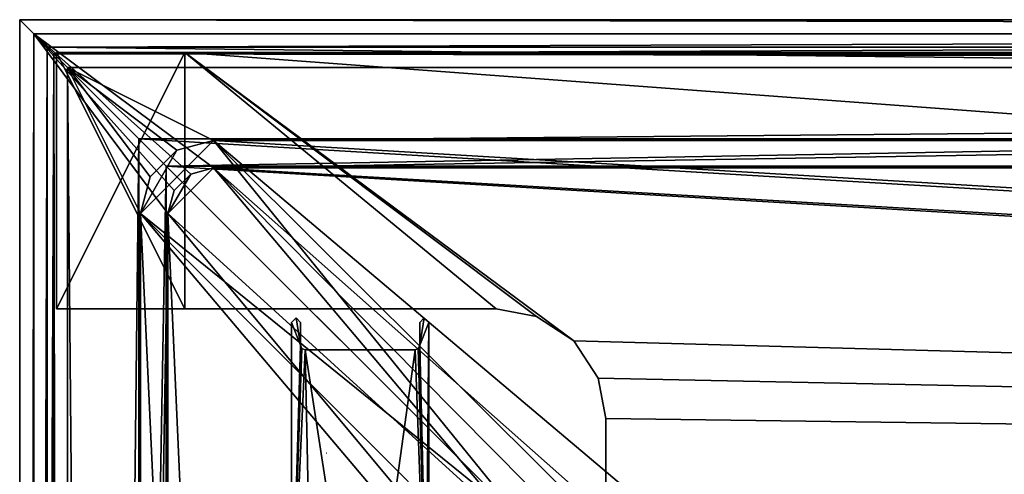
# Model space of a CAD drawing. Header units: metres. Extents: x -904 to 0, y -908 to 0.
# Tile 68 of 153: x -904 to -796, y -50 to 0. Entities that reach past the tile are written whole.
import ezdxf

# ---------------------------------------------------------------- set-up
doc = ezdxf.new("R2010")
doc.units = ezdxf.units.M

msp = doc.modelspace()

# ---------------------------------------------------------------- linework, layer by layer
at = {"layer": 'None'}
for points in [[(-885.9776, -3.567204, 2050.059814), (-899.9776, -3.567271, 2050.059814), (-899.977478, -31.56727, 2050.059814)], [(-899.977478, -3.567271, 176.059662), (-899.9776, -3.567271, 2050.059814), (-885.9776, -3.567204, 2050.059814)], [(-899.977478, -31.56727, 2050.059814), (-899.9776, -3.567271, 2050.059814), (-899.977478, -3.567271, 176.059662)], [(-885.977478, -31.567202, 2050.059814), (-885.9776, -3.567204, 2050.059814), (-899.977478, -31.56727, 2050.059814)], [(-899.977478, -3.567271, 176.059662), (-885.977478, -3.567204, 176.059662), (-885.977478, -31.567202, 176.059662)], [(-899.977478, -3.567271, 176.059662), (-885.9776, -3.567204, 2050.059814), (-885.977478, -3.567204, 176.059662)], [(-899.977478, -31.56727, 176.059662), (-899.977478, -31.56727, 2050.059814), (-899.977478, -3.567271, 176.059662)], [(-899.977478, -31.56727, 176.059662), (-899.977478, -3.567271, 176.059662), (-885.977478, -31.567202, 176.059662)], [(-885.9776, -3.567204, 2063.059814), (-239.308899, -51.564125, 2063.059814), (-25.973949, -3.563107, 2063.059814)], [(-885.9776, -3.567204, 2050.059814), (-25.973949, -3.563107, 2050.059814), (-885.977478, -3.567204, 176.059662)], [(-885.9776, -3.567204, 2063.059814), (-25.973949, -3.563107, 2063.059814), (-885.9776, -3.567204, 2050.059814)], [(-25.973949, -3.563107, 2063.059814), (-25.973949, -3.563107, 2050.059814), (-885.9776, -3.567204, 2050.059814)], [(-885.9776, -3.567204, 2063.059814), (-885.9776, -3.567204, 2050.059814), (-885.977478, -31.567202, 2063.059814)], [(-885.9776, -3.567204, 2050.059814), (-885.977478, -31.567202, 2050.059814), (-885.977478, -31.567202, 2063.059814)], [(-847.560364, -32.409554, 2063.059814), (-843.492188, -35.081711, 2063.059814), (-885.9776, -3.567204, 2063.059814)], [(-843.492188, -35.081711, 2063.059814), (-239.308899, -51.564125, 2063.059814), (-885.9776, -3.567204, 2063.059814)], [(-885.977478, -31.567202, 2063.059814), (-851.977478, -31.567036, 2063.059814), (-885.9776, -3.567204, 2063.059814)], [(-851.977478, -31.567036, 2063.059814), (-847.560364, -32.409554, 2063.059814), (-885.9776, -3.567204, 2063.059814)], [(-25.973949, -3.563107, 163.059692), (-239.308899, -51.564125, 163.059692), (-885.977478, -3.567204, 163.059692)], [(-885.977478, -3.567204, 163.059692), (-885.977478, -3.567204, 176.059662), (-25.973949, -3.563107, 163.059692)], [(-885.977478, -3.567204, 176.059662), (-25.973949, -3.563107, 176.059692), (-25.973949, -3.563107, 163.059692)], [(-885.977478, -3.567204, 176.059662), (-25.973949, -3.563107, 2050.059814), (-25.973949, -3.563107, 176.059692)], [(-239.308899, -51.564125, 163.059692), (-843.492188, -35.081711, 163.059692), (-885.977478, -3.567204, 163.059692)], [(-885.977478, -3.567204, 163.059692), (-843.492188, -35.081711, 163.059692), (-847.560364, -32.409554, 163.059692)], [(-847.560364, -32.409554, 163.059692), (-851.977478, -31.567036, 163.059692), (-885.977478, -3.567204, 163.059692)], [(-851.977478, -31.567036, 163.059692), (-885.977478, -31.567202, 163.059692), (-885.977478, -3.567204, 163.059692)], [(-885.977478, -31.567202, 163.059692), (-885.977478, -31.567202, 176.059662), (-885.977478, -3.567204, 163.059692)], [(-885.977478, -31.567202, 176.059662), (-885.977478, -3.567204, 176.059662), (-885.977478, -3.567204, 163.059692)], [(-885.977478, -31.567202, 2050.059814), (-899.977478, -31.56727, 2050.059814), (-885.977478, -31.567202, 176.059662)], [(-899.977478, -31.56727, 2050.059814), (-899.977478, -31.56727, 176.059662), (-885.977478, -31.567202, 176.059662)], [(-885.977478, -31.567202, 2063.059814), (-885.977478, -31.567202, 2050.059814), (-851.977478, -31.567036, 2063.059814)], [(-885.977478, -31.567202, 2050.059814), (-885.977478, -31.567202, 176.059662), (-851.977478, -31.567036, 2063.059814)], [(-851.977478, -31.567036, 2063.059814), (-885.977478, -31.567202, 176.059662), (-851.977478, -31.567036, 163.059692)], [(-885.977478, -31.567202, 176.059662), (-885.977478, -31.567202, 163.059692), (-851.977478, -31.567036, 163.059692)], [(-847.560364, -32.409554, 2063.059814), (-851.977478, -31.567036, 2063.059814), (-847.560364, -32.409554, 163.059692)], [(-851.977478, -31.567036, 2063.059814), (-851.977478, -31.567036, 163.059692), (-847.560364, -32.409554, 163.059692)], [(-843.492188, -35.081711, 2063.059814), (-847.560364, -32.409554, 2063.059814), (-843.492188, -35.081711, 163.059692)], [(-847.560364, -32.409554, 2063.059814), (-847.560364, -32.409554, 163.059692), (-843.492188, -35.081711, 163.059692)], [(-840.820007, -39.149845, 2063.059814), (-843.492188, -35.081711, 2063.059814), (-840.820007, -39.149845, 163.059692)], [(-843.492188, -35.081711, 2063.059814), (-843.492188, -35.081711, 163.059692), (-840.820007, -39.149845, 163.059692)], [(-843.492188, -35.081711, 2063.059814), (-840.820007, -39.149845, 2063.059814), (-239.308899, -51.564125, 2063.059814)], [(-239.308899, -51.564125, 163.059692), (-840.820007, -39.149845, 163.059692), (-843.492188, -35.081711, 163.059692)], [(-839.977417, -43.566975, 2063.059814), (-840.820007, -39.149845, 2063.059814), (-839.977417, -43.566975, 163.059692)], [(-840.820007, -39.149845, 2063.059814), (-840.820007, -39.149845, 163.059692), (-839.977417, -43.566975, 163.059692)], [(-840.820007, -39.149845, 2063.059814), (-839.977417, -43.566975, 2063.059814), (-239.308899, -51.564125, 2063.059814)], [(-839.977417, -43.566975, 163.059692), (-840.820007, -39.149845, 163.059692), (-239.308899, -51.564125, 163.059692)], [(-839.977356, -51.567074, 2063.059814), (-839.977417, -43.566975, 2063.059814), (-839.977356, -51.567074, 163.059692)], [(-839.977417, -43.566975, 2063.059814), (-839.977417, -43.566975, 163.059692), (-839.977356, -51.567074, 163.059692)], [(-239.308899, -51.564125, 2063.059814), (-839.977417, -43.566975, 2063.059814), (-839.977356, -51.567074, 2063.059814)], [(-839.977356, -51.567074, 163.059692), (-839.977417, -43.566975, 163.059692), (-239.308899, -51.564125, 163.059692)]]:
    msp.add_3dface(points, dxfattribs=at)
at = {"layer": 'None0'}
for points in [[(-873.320862, -35.56794, 2063.059814), (-873.820862, -32.569912, 2063.059814), (-874.320862, -33.06794, 2063.059814)], [(-874.320862, -33.06794, 2063.059814), (-873.820862, -32.569912, 2063.059814), (-874.320862, -33.06794, 163.059708)], [(-873.820862, -32.569912, 2063.059814), (-873.820862, -32.569912, 163.059708), (-874.320862, -33.06794, 163.059708)], [(-873.320862, -35.56794, 163.059708), (-874.320862, -33.06794, 163.059708), (-873.820862, -32.569912, 163.059708)], [(-874.320862, -69.109764, 2063.059814), (-873.320862, -35.56794, 2063.059814), (-874.320862, -33.06794, 2063.059814)], [(-874.320862, -69.109764, 163.059708), (-874.320862, -69.109764, 2063.059814), (-874.320862, -33.06794, 163.059708)], [(-874.320862, -69.109764, 2063.059814), (-874.320862, -33.06794, 2063.059814), (-874.320862, -33.06794, 163.059708)], [(-874.320862, -69.109764, 163.059708), (-874.320862, -33.06794, 163.059708), (-873.320862, -35.56794, 163.059708)], [(-873.320862, -35.56794, 2063.059814), (-873.320862, -33.06794, 2063.059814), (-873.820862, -32.569912, 2063.059814)], [(-873.820862, -32.569912, 2063.059814), (-873.320862, -33.06794, 2063.059814), (-873.820862, -32.569912, 163.059708)], [(-873.320862, -33.06794, 2063.059814), (-873.320862, -33.06794, 163.059708), (-873.820862, -32.569912, 163.059708)], [(-873.820862, -32.569912, 163.059708), (-873.320862, -33.06794, 163.059708), (-873.320862, -35.56794, 163.059708)], [(-873.320862, -33.06794, 2063.059814), (-873.320862, -35.56794, 2063.059814), (-873.320862, -33.06794, 163.059708)], [(-873.320862, -35.56794, 2063.059814), (-873.320862, -35.56794, 163.059708), (-873.320862, -33.06794, 163.059708)], [(-859.320862, -33.06794, 2063.059814), (-859.820862, -32.569912, 2063.059814), (-860.320862, -35.56794, 2063.059814)], [(-860.320862, -35.56794, 2063.059814), (-859.820862, -32.569912, 2063.059814), (-860.320862, -33.06794, 2063.059814)], [(-860.320862, -33.06794, 2063.059814), (-859.820862, -32.569912, 2063.059814), (-860.320862, -33.06794, 163.059708)], [(-859.820862, -32.569912, 2063.059814), (-859.820862, -32.569912, 163.059708), (-860.320862, -33.06794, 163.059708)], [(-860.320862, -33.06794, 163.059708), (-859.820862, -32.569912, 163.059708), (-860.320862, -35.56794, 163.059708)], [(-859.820862, -32.569912, 163.059708), (-859.320862, -33.06794, 163.059708), (-860.320862, -35.56794, 163.059708)], [(-859.320862, -77.107582, 2063.059814), (-859.320862, -33.06794, 2063.059814), (-860.320862, -35.56794, 2063.059814)], [(-860.320862, -35.56794, 163.059708), (-860.320862, -35.56794, 2063.059814), (-860.320862, -33.06794, 163.059708)], [(-860.320862, -35.56794, 2063.059814), (-860.320862, -33.06794, 2063.059814), (-860.320862, -33.06794, 163.059708)], [(-860.320862, -35.56794, 163.059708), (-859.320862, -33.06794, 163.059708), (-859.320862, -77.107582, 163.119003)], [(-859.820862, -32.569912, 2063.059814), (-859.320862, -33.06794, 2063.059814), (-859.820862, -32.569912, 163.059708)], [(-859.320862, -33.06794, 2063.059814), (-859.320862, -33.06794, 163.059708), (-859.820862, -32.569912, 163.059708)], [(-859.320862, -77.107582, 2034.404419), (-859.738831, -77.107582, 191.83049), (-859.320862, -33.06794, 163.059708)], [(-859.320862, -33.06794, 163.059708), (-859.738831, -77.107582, 191.83049), (-859.320862, -77.107582, 189.423004)], [(-859.320862, -77.107582, 2063.059814), (-859.320862, -77.107582, 2059.022949), (-859.320862, -33.06794, 2063.059814)], [(-859.320862, -77.107582, 2059.022949), (-859.320862, -77.107582, 2058.175293), (-859.320862, -33.06794, 2063.059814)], [(-859.320862, -33.06794, 2063.059814), (-859.320862, -77.107582, 2058.175293), (-859.320862, -77.107582, 2037.544434)], [(-859.320862, -77.107582, 2037.544434), (-859.320862, -77.107582, 2035.85498), (-859.320862, -33.06794, 2063.059814)], [(-859.320862, -77.107582, 2035.85498), (-859.320862, -77.107582, 2034.404419), (-859.320862, -33.06794, 2063.059814)], [(-859.320862, -33.06794, 2063.059814), (-859.320862, -77.107582, 2034.404419), (-859.320862, -33.06794, 163.059708)], [(-859.320862, -77.107582, 189.423004), (-859.320862, -77.107582, 188.574921), (-859.320862, -33.06794, 163.059708)], [(-859.320862, -77.107582, 188.574921), (-859.320862, -77.107582, 167.944183), (-859.320862, -33.06794, 163.059708)], [(-859.320862, -33.06794, 163.059708), (-859.320862, -77.107582, 167.944183), (-859.320862, -77.107582, 166.25499)], [(-859.320862, -77.107582, 166.25499), (-859.320862, -77.107582, 163.119003), (-859.320862, -33.06794, 163.059708)], [(-873.173767, -35.920864, 2063.059814), (-873.320862, -35.56794, 2063.059814), (-874.320862, -69.109764, 2063.059814)], [(-873.174011, -35.920586, 163.059708), (-874.320862, -69.109764, 163.059708), (-873.320862, -35.56794, 163.059708)], [(-874.320862, -69.109764, 163.059708), (-873.174011, -35.920586, 163.059708), (-872.820862, -36.06794, 163.059708)], [(-872.820862, -36.06794, 2063.059814), (-873.173767, -35.920864, 2063.059814), (-874.320862, -69.109764, 2063.059814)], [(-872.820862, -36.06794, 2063.059814), (-874.320862, -69.109764, 2063.059814), (-872.033569, -74.690651, 2063.059814)], [(-872.033569, -74.690651, 163.059708), (-874.320862, -69.109764, 163.059708), (-872.820862, -36.06794, 163.059708)], [(-873.320862, -35.56794, 2063.059814), (-873.173767, -35.920864, 2063.059814), (-873.320862, -35.56794, 163.059708)], [(-873.173767, -35.920864, 2063.059814), (-873.174011, -35.920586, 163.059708), (-873.320862, -35.56794, 163.059708)], [(-873.173767, -35.920864, 2063.059814), (-872.820862, -36.06794, 2063.059814), (-873.174011, -35.920586, 163.059708)], [(-872.820862, -36.06794, 2063.059814), (-872.820862, -36.06794, 163.059708), (-873.174011, -35.920586, 163.059708)], [(-860.820862, -36.06794, 2063.059814), (-872.820862, -36.06794, 2063.059814), (-866.507507, -77.107582, 2063.059814)], [(-866.507507, -77.107582, 2063.059814), (-872.820862, -36.06794, 2063.059814), (-872.033569, -74.690651, 2063.059814)], [(-872.820862, -36.06794, 2063.059814), (-860.820862, -36.06794, 2063.059814), (-872.820862, -36.06794, 163.059708)], [(-860.820862, -36.06794, 2063.059814), (-860.820862, -36.06794, 163.059708), (-872.820862, -36.06794, 163.059708)], [(-872.033569, -74.690651, 163.059708), (-872.820862, -36.06794, 163.059708), (-866.507507, -77.107582, 163.059708)], [(-872.820862, -36.06794, 163.059708), (-860.820862, -36.06794, 163.059708), (-866.507507, -77.107582, 163.059708)], [(-859.320862, -77.107582, 2063.059814), (-860.820862, -36.06794, 2063.059814), (-866.507507, -77.107582, 2063.059814)], [(-866.507507, -77.107582, 163.059708), (-860.820862, -36.06794, 163.059708), (-859.320862, -77.107582, 163.119003)], [(-860.467896, -35.920864, 2063.059814), (-860.820862, -36.06794, 2063.059814), (-859.320862, -77.107582, 2063.059814)], [(-860.820862, -36.06794, 2063.059814), (-860.467896, -35.920864, 2063.059814), (-860.468201, -35.921143, 163.059708)], [(-860.820862, -36.06794, 163.059708), (-860.820862, -36.06794, 2063.059814), (-860.468201, -35.921143, 163.059708)], [(-860.820862, -36.06794, 163.059708), (-860.468201, -35.921143, 163.059708), (-859.320862, -77.107582, 163.119003)], [(-860.468201, -35.921143, 163.059708), (-860.467896, -35.920864, 2063.059814), (-860.320862, -35.56794, 2063.059814)], [(-860.320862, -35.56794, 2063.059814), (-860.320862, -35.56794, 163.059708), (-860.468201, -35.921143, 163.059708)], [(-859.320862, -77.107582, 163.119003), (-860.468201, -35.921143, 163.059708), (-860.320862, -35.56794, 163.059708)], [(-860.320862, -35.56794, 2063.059814), (-860.467896, -35.920864, 2063.059814), (-859.320862, -77.107582, 2063.059814)]]:
    msp.add_3dface(points, dxfattribs=at)
at = {"layer": 'None012311'}
for points in [[(-904.0047, 0), (-904.0047, -904.007874), (-902.477478, -1.527202, 175)], [(0, 0), (-900.269531, -3.735142), (-904.0047, 0)], [(-900.269531, -3.735142), (-904.0047, -904.007874), (-904.0047, 0)], [(0, 0), (-904.0047, 0), (-1.527202, -1.527202, 175)], [(-904.0047, 0), (-902.477478, -1.527202, 175), (-1.527202, -1.527202, 175)], [(-3.735142, -3.735142), (-900.269531, -3.735142), (0, 0)], [(-904.0047, -904.007874), (-902.477478, -902.480652, 175), (-902.477478, -1.527202, 175)], [(-887.143799, -18.676462, 175), (-885.328247, -16.860903, 175), (-902.477478, -1.527202, 175)], [(-885.328247, -16.860903, 175), (-882.848145, -16.196362, 175), (-902.477478, -1.527202, 175)], [(-902.477478, -1.527202, 175), (-882.848145, -16.196362, 175), (-1.527202, -1.527202, 175)], [(-887.143799, -18.676462, 175), (-902.477478, -1.527202, 175), (-887.808289, -21.156561, 175)], [(-902.477478, -1.527202, 175), (-902.477478, -902.480652, 175), (-887.808289, -21.156561, 175)], [(-882.848145, -16.196362, 175), (-21.156561, -16.196362, 175), (-1.527202, -1.527202, 175)], [(-900.269531, -3.735142), (-900.269531, -900.272766), (-904.0047, -904.007874)], [(-898.768494, -5.236164, 172), (-900.269531, -3.735142), (-5.236164, -5.236164, 172)], [(-900.269531, -3.735142), (-3.735142, -3.735142), (-5.236164, -5.236164, 172)], [(-900.269531, -900.272766), (-900.269531, -3.735142), (-898.768494, -898.771729, 172)], [(-900.269531, -3.735142), (-898.768494, -5.236164, 172), (-898.768494, -898.771729, 172)], [(-889.741882, -17.176462, 172), (-890.808289, -21.156561, 172), (-898.768494, -5.236164, 172)], [(-890.808289, -21.156561, 172), (-890.808289, -882.851196, 172), (-898.768494, -5.236164, 172)], [(-898.768494, -5.236164, 172), (-890.808289, -882.851196, 172), (-898.768494, -898.771729, 172)], [(-5.236164, -5.236164, 172), (-882.848145, -13.196362, 172), (-898.768494, -5.236164, 172)], [(-882.848145, -13.196362, 172), (-886.828247, -14.262827, 172), (-898.768494, -5.236164, 172)], [(-898.768494, -5.236164, 172), (-886.828247, -14.262827, 172), (-889.741882, -17.176462, 172)], [(-21.156561, -13.196362, 172), (-882.848145, -13.196362, 172), (-5.236164, -5.236164, 172)], [(-886.828247, -14.262827, 160.059708), (-882.848145, -13.196362, 160.059708), (-890.808289, -21.156561, 160.059708)], [(-890.808289, -21.156561, 160.059708), (-882.848145, -13.196362, 160.059708), (-848.625793, -55.379208, 160.059708)], [(-882.848145, -13.196362, 160.059708), (-886.828247, -14.262827, 160.059708), (-882.848145, -13.196362, 172)], [(-886.828247, -14.262827, 160.059708), (-886.828247, -14.262827, 172), (-882.848145, -13.196362, 172)], [(-882.848145, -13.196362, 160.059708), (-843.783691, -52.143795, 160.059708), (-848.625793, -55.379208, 160.059708)], [(-21.156561, -13.196362, 160.059708), (-245.037064, -51.013153, 160.059708), (-882.848145, -13.196362, 160.059708)], [(-245.037064, -51.013153, 160.059708), (-838.07196, -51.007679, 160.059708), (-882.848145, -13.196362, 160.059708)], [(-882.848145, -13.196362, 160.059708), (-838.07196, -51.007679, 160.059708), (-843.783691, -52.143795, 160.059708)], [(-21.156561, -13.196362, 160.059708), (-882.848145, -13.196362, 160.059708), (-21.156561, -13.196362, 172)], [(-882.848145, -13.196362, 160.059708), (-882.848145, -13.196362, 172), (-21.156561, -13.196362, 172)], [(-889.741882, -17.176462, 160.059708), (-886.828247, -14.262827, 160.059708), (-890.808289, -21.156561, 160.059708)], [(-886.828247, -14.262827, 160.059708), (-889.741882, -17.176462, 160.059708), (-886.828247, -14.262827, 172)], [(-889.741882, -17.176462, 160.059708), (-889.741882, -17.176462, 172), (-886.828247, -14.262827, 172)], [(-890.808289, -21.156561, 160.059708), (-890.808289, -21.156561, 172), (-889.741882, -17.176462, 160.059708)], [(-890.808289, -21.156561, 172), (-889.741882, -17.176462, 172), (-889.741882, -17.176462, 160.059708)], [(-885.328247, -16.860903, 163.059708), (-887.808289, -21.156561, 163.059708), (-882.848145, -16.196362, 163.059708)], [(-887.808289, -21.156561, 163.059708), (-848.193542, -57.239868, 163.059708), (-882.848145, -16.196362, 163.059708)], [(-885.328247, -16.860903, 163.059708), (-887.143799, -18.676462, 163.059708), (-887.808289, -21.156561, 163.059708)], [(-885.328247, -16.860903, 163.059708), (-885.328247, -16.860903, 175), (-887.143799, -18.676462, 175)], [(-887.143799, -18.676462, 175), (-887.143799, -18.676462, 163.059708), (-885.328247, -16.860903, 163.059708)], [(-882.848145, -16.196362, 163.059708), (-882.848145, -16.196362, 175), (-885.328247, -16.860903, 163.059708)], [(-882.848145, -16.196362, 175), (-885.328247, -16.860903, 175), (-885.328247, -16.860903, 163.059708)], [(-882.848145, -16.196362, 163.059708), (-21.156561, -16.196362, 163.059708), (-882.848145, -16.196362, 175)], [(-21.156561, -16.196362, 163.059708), (-21.156561, -16.196362, 175), (-882.848145, -16.196362, 175)], [(-844.798462, -54.613621, 163.059708), (-840.648193, -53.564903, 163.059708), (-882.848145, -16.196362, 163.059708)], [(-840.648193, -53.564903, 163.059708), (-243.739731, -53.519718, 163.059708), (-882.848145, -16.196362, 163.059708)], [(-882.848145, -16.196362, 163.059708), (-243.739731, -53.519718, 163.059708), (-21.156561, -16.196362, 163.059708)], [(-882.848145, -16.196362, 163.059708), (-848.193542, -57.239868, 163.059708), (-844.798462, -54.613621, 163.059708)], [(-887.808289, -21.156561, 175), (-887.808289, -21.156561, 163.059708), (-887.143799, -18.676462, 175)], [(-887.808289, -21.156561, 163.059708), (-887.143799, -18.676462, 163.059708), (-887.143799, -18.676462, 175)], [(-887.808289, -21.156561, 175), (-902.477478, -902.480652, 175), (-887.808289, -882.851196, 175)], [(-851.861267, -60.221352, 160.059708), (-852.997375, -65.933052, 160.059708), (-890.808289, -21.156561, 160.059708)], [(-852.997375, -65.933052, 160.059708), (-852.997375, -838.075195, 160.059708), (-890.808289, -21.156561, 160.059708)], [(-890.808289, -21.156561, 160.059708), (-852.997375, -838.075195, 160.059708), (-890.808289, -882.851196, 160.059708)], [(-848.625793, -55.379208, 160.059708), (-851.861267, -60.221352, 160.059708), (-890.808289, -21.156561, 160.059708)], [(-890.808289, -21.156561, 172), (-890.808289, -21.156561, 160.059708), (-890.808289, -882.851196, 172)], [(-890.808289, -21.156561, 160.059708), (-890.808289, -882.851196, 160.059708), (-890.808289, -882.851196, 172)], [(-887.808289, -882.851196, 175), (-887.808289, -882.851196, 163.059708), (-887.808289, -21.156561, 175)], [(-887.808289, -882.851196, 163.059708), (-887.808289, -21.156561, 163.059708), (-887.808289, -21.156561, 175)], [(-887.808289, -882.851196, 163.059708), (-851.22168, -839.286743, 163.059708), (-887.808289, -21.156561, 163.059708)], [(-851.22168, -839.286743, 163.059708), (-851.196777, -65.135635, 163.059708), (-887.808289, -21.156561, 163.059708)], [(-887.808289, -21.156561, 163.059708), (-851.196777, -65.135635, 163.059708), (-848.193542, -57.239868, 163.059708)]]:
    msp.add_3dface(points, dxfattribs=at)
at = {"layer": 'None012312'}
for points in [[(-904.002319, -0.003942, 2051), (-888.002319, -16.003942, 2051), (-904.002319, -904.003967, 2051)], [(-904.002319, -0.003942, 2051), (-0.00234, -0.003942, 2051), (-888.002319, -16.003942, 2051)], [(-0.00234, -0.003942, 2111.02002), (-904.002319, -0.003942, 2111.02002), (-901.002319, -3.003942, 2111.02002)], [(-901.002319, -3.003942, 2111.02002), (-904.002319, -0.003942, 2111.02002), (-904.002319, -904.003967, 2111.02002)], [(-904.002319, -904.003967, 2051), (-904.002319, -904.003967, 2111.02002), (-904.002319, -0.003942, 2051)], [(-904.002319, -904.003967, 2111.02002), (-904.002319, -0.003942, 2111.02002), (-904.002319, -0.003942, 2051)], [(-0.00234, -0.003942, 2051), (-904.002319, -0.003942, 2051), (-0.00234, -0.003942, 2111.02002)], [(-904.002319, -0.003942, 2051), (-904.002319, -0.003942, 2111.02002), (-0.00234, -0.003942, 2111.02002)], [(-3.00234, -3.003942, 2111.02002), (-0.00234, -0.003942, 2111.02002), (-901.002319, -3.003942, 2111.02002)], [(-0.00234, -0.003942, 2051), (-16.00234, -16.003942, 2051), (-888.002319, -16.003942, 2051)], [(-901.002319, -901.003967, 2111.02002), (-901.002319, -3.003942, 2111.02002), (-904.002319, -904.003967, 2111.02002)], [(-901.002319, -901.003967, 2053.855957), (-891.002319, -13.003942, 2053.855957), (-901.002319, -3.003942, 2053.855957)], [(-891.002319, -13.003942, 2053.855957), (-13.00234, -13.003942, 2053.855957), (-901.002319, -3.003942, 2053.855957)], [(-901.002319, -3.003942, 2053.855957), (-13.00234, -13.003942, 2053.855957), (-3.00234, -3.003942, 2053.855957)], [(-901.002319, -3.003942, 2053.855957), (-901.002319, -3.003942, 2111.02002), (-901.002319, -901.003967, 2053.855957)], [(-901.002319, -3.003942, 2111.02002), (-901.002319, -901.003967, 2111.02002), (-901.002319, -901.003967, 2053.855957)], [(-901.002319, -3.003942, 2053.855957), (-3.00234, -3.003942, 2053.855957), (-901.002319, -3.003942, 2111.02002)], [(-3.00234, -3.003942, 2053.855957), (-3.00234, -3.003942, 2111.02002), (-901.002319, -3.003942, 2111.02002)], [(-891.002319, -891.003967, 2053.855957), (-891.002319, -13.003942, 2053.855957), (-901.002319, -901.003967, 2053.855957)], [(-891.002319, -891.003967, 2065.280029), (-852.304321, -51.701962, 2065.280029), (-891.002319, -13.003942, 2065.280029)], [(-852.304321, -51.701962, 2065.280029), (-244.002335, -51.701962, 2065.280029), (-891.002319, -13.003942, 2065.280029)], [(-891.002319, -13.003942, 2065.280029), (-244.002335, -51.701962, 2065.280029), (-13.00234, -13.003942, 2065.280029)], [(-891.002319, -891.003967, 2053.855957), (-891.002319, -891.003967, 2065.280029), (-891.002319, -13.003942, 2053.855957)], [(-891.002319, -891.003967, 2065.280029), (-891.002319, -13.003942, 2065.280029), (-891.002319, -13.003942, 2053.855957)], [(-891.002319, -13.003942, 2065.280029), (-13.00234, -13.003942, 2065.280029), (-891.002319, -13.003942, 2053.855957)], [(-13.00234, -13.003942, 2065.280029), (-13.00234, -13.003942, 2053.855957), (-891.002319, -13.003942, 2053.855957)], [(-888.002319, -16.003942, 2051), (-888.002319, -888.003967, 2051), (-904.002319, -904.003967, 2051)], [(-888.002319, -16.003942, 2051), (-888.002319, -16.003942, 2063.023926), (-888.002319, -888.003967, 2051)], [(-888.002319, -16.003942, 2063.023926), (-888.002319, -888.003967, 2063.023926), (-888.002319, -888.003967, 2051)], [(-16.00234, -16.003942, 2063.023926), (-888.002319, -16.003942, 2063.023926), (-16.00234, -16.003942, 2051)], [(-888.002319, -16.003942, 2063.023926), (-888.002319, -16.003942, 2051), (-16.00234, -16.003942, 2051)], [(-888.002319, -888.003967, 2063.023926), (-888.002319, -16.003942, 2063.023926), (-849.833435, -54.172817, 2063.023926)], [(-888.002319, -16.003942, 2063.023926), (-244.002335, -54.172817, 2063.023926), (-849.833435, -54.172817, 2063.023926)], [(-888.002319, -16.003942, 2063.023926), (-16.00234, -16.003942, 2063.023926), (-244.002335, -54.172817, 2063.023926)]]:
    msp.add_3dface(points, dxfattribs=at)
at = {"layer": 'None012313'}
for points in [[(-870.54071, -47.342014, 195.085403), (-870.498535, -47.341965, 195.254898), (-870.511108, -47.341969, 195.242599)], [(-870.498535, -47.341965, 195.254898), (-870.499023, -47.341965, 195.262527), (-870.511108, -47.341969, 195.242599)], [(-870.511108, -47.341969, 195.242599), (-870.499023, -47.341965, 195.262527), (-870.500183, -47.341965, 195.263046)], [(-870.500183, -47.341965, 195.263046), (-870.50177, -47.341965, 195.261734), (-870.511108, -47.341969, 195.242599)]]:
    msp.add_3dface(points, dxfattribs=at)

doc.saveas('drawing.dxf')
